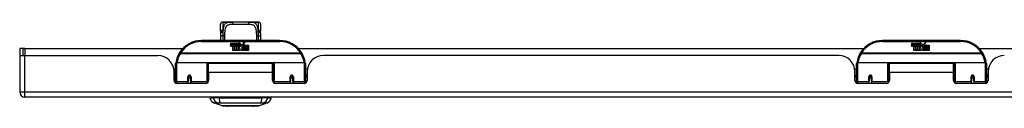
# Model space of a CAD drawing. Header units: inches. Extents: x 7 to 228, y 17 to 114.
# Tile 1 of 78: x 7.24 to 26.19, y 16.85 to 18.46. Entities that reach past the tile are written whole.
import ezdxf

# ---------------------------------------------------------------- set-up
doc = ezdxf.new("R2010")
doc.units = ezdxf.units.IN
doc.header["$MEASUREMENT"] = 0
doc.layers.add('Visible Edges(ANSI)', color=7, linetype='Continuous', lineweight=25)
doc.layers.add('Visible Tangent Edges(ANSI)', color=7, linetype='Continuous', lineweight=25)

msp = doc.modelspace()

# ---------------------------------------------------------------- linework, layer by layer
at = {"layer": 'Visible Edges(ANSI)'}
for p, q in [((11.111, 18.288), (11.111, 18.424)), ((11.17, 18.463), (11.15, 18.463)), ((11.294, 18.463), (11.17, 18.463)), ((11.294, 18.463), (11.332, 18.463)), ((11.657, 18.463), (11.332, 18.463)), ((11.657, 18.463), (11.696, 18.463)), ((11.819, 18.463), (11.696, 18.463)), ((11.839, 18.463), (11.819, 18.463)), ((11.878, 18.424), (11.878, 18.288)), ((12.245, 18.108), (10.745, 18.108)), ((11.299, 18.019), (11.306, 18.053)), ((11.306, 18.053), (11.319, 18.053)), ((11.319, 18.053), (11.313, 18.019)), ((11.336, 18.031), (11.34, 18.053)), ((11.34, 18.053), (11.353, 18.053)), ((11.353, 18.053), (11.347, 18.019)), ((11.363, 18.002), (11.362, 17.996)), ((11.366, 18.008), (11.364, 18.008)), ((11.366, 17.999), (11.366, 18.008)), ((11.377, 17.999), (11.366, 17.999)), ((11.369, 18.031), (11.373, 18.053)), ((11.373, 18.053), (11.387, 18.053)), ((11.387, 18.053), (11.377, 17.999)), ((11.383, 17.999), (11.407, 18.025)), ((11.399, 17.999), (11.383, 17.999)), ((11.394, 18.053), (11.41, 18.053)), ((11.407, 18.025), (11.394, 18.053)), ((11.412, 18.017), (11.399, 17.999)), ((11.401, 17.996), (11.408, 18.006)), ((11.408, 18.006), (11.408, 17.915)), ((11.41, 18.053), (11.417, 18.034)), ((11.415, 18.017), (11.412, 18.017)), ((11.412, 18.013), (11.42, 17.996)), ((11.412, 17.915), (11.412, 18.013)), ((11.422, 17.999), (11.415, 18.017)), ((11.417, 18.034), (11.42, 18.034)), ((11.42, 18.034), (11.433, 18.053)), ((11.439, 17.999), (11.422, 17.999)), ((11.449, 18.053), (11.425, 18.025)), ((11.425, 18.025), (11.439, 17.999)), ((11.433, 18.053), (11.449, 18.053)), ((11.448, 18.03), (11.485, 18.03)), ((11.455, 18.042), (11.455, 18.051)), ((11.483, 18.021), (11.459, 18.021)), ((11.488, 18.003), (11.495, 17.992)), ((11.495, 17.992), (11.527, 18.036)), ((11.529, 17.997), (11.509, 17.969)), ((11.527, 18.036), (11.529, 18.021)), ((11.529, 18.021), (11.572, 18.068)), ((11.531, 17.987), (11.529, 17.997)), ((11.546, 18.017), (11.531, 17.987)), ((11.546, 17.988), (11.546, 18.017)), ((11.572, 18.068), (11.548, 18.02)), ((11.548, 18.02), (11.645, 18.02)), ((11.645, 18.02), (11.645, 17.988)), ((25.346, 18.108), (23.846, 18.108)), ((24.4, 18.019), (24.407, 18.053)), ((24.407, 18.053), (24.42, 18.053)), ((24.42, 18.053), (24.414, 18.019)), ((24.437, 18.031), (24.441, 18.053)), ((24.441, 18.053), (24.454, 18.053)), ((24.454, 18.053), (24.448, 18.019)), ((24.464, 18.002), (24.463, 17.996)), ((24.467, 18.008), (24.465, 18.008)), ((24.467, 17.999), (24.467, 18.008)), ((24.478, 17.999), (24.467, 17.999)), ((24.47, 18.031), (24.474, 18.053)), ((24.474, 18.053), (24.488, 18.053)), ((24.488, 18.053), (24.478, 17.999)), ((24.484, 17.999), (24.508, 18.025)), ((24.5, 17.999), (24.484, 17.999)), ((24.495, 18.053), (24.511, 18.053)), ((24.508, 18.025), (24.495, 18.053)), ((24.513, 18.017), (24.5, 17.999)), ((24.502, 17.996), (24.509, 18.006)), ((24.509, 18.006), (24.509, 17.915)), ((24.511, 18.053), (24.518, 18.034)), ((24.516, 18.017), (24.513, 18.017)), ((24.513, 18.013), (24.521, 17.996)), ((24.513, 17.915), (24.513, 18.013)), ((24.523, 17.999), (24.516, 18.017)), ((24.518, 18.034), (24.521, 18.034)), ((24.521, 18.034), (24.534, 18.053)), ((24.54, 17.999), (24.523, 17.999)), ((24.55, 18.053), (24.526, 18.025)), ((24.526, 18.025), (24.54, 17.999)), ((24.534, 18.053), (24.55, 18.053)), ((24.549, 18.03), (24.586, 18.03)), ((24.556, 18.042), (24.556, 18.051)), ((24.584, 18.021), (24.56, 18.021)), ((24.589, 18.003), (24.596, 17.992)), ((24.596, 17.992), (24.628, 18.036)), ((24.63, 17.997), (24.61, 17.969)), ((24.628, 18.036), (24.63, 18.021)), ((24.63, 18.021), (24.673, 18.068)), ((24.632, 17.987), (24.63, 17.997)), ((24.647, 18.017), (24.632, 17.987)), ((24.647, 17.988), (24.647, 18.017)), ((24.673, 18.068), (24.649, 18.02)), ((24.649, 18.02), (24.746, 18.02)), ((24.746, 18.02), (24.746, 17.988)), ((7.313, 17.952), (7.245, 17.952)), ((7.245, 17.952), (7.245, 17.835)), ((7.245, 17.835), (7.245, 17.117)), ((7.246, 17.818), (7.344, 17.818)), ((7.344, 17.952), (7.313, 17.952)), ((7.313, 17.818), (7.313, 17.952)), ((7.344, 17.952), (10.382, 17.952)), ((7.344, 17.818), (9.902, 17.818)), ((11.345, 17.915), (11.345, 17.994)), ((11.374, 17.915), (11.345, 17.915)), ((11.362, 17.996), (11.374, 17.996)), ((11.374, 17.996), (11.374, 17.915)), ((11.379, 17.996), (11.401, 17.996)), ((11.379, 17.915), (11.379, 17.996)), ((11.408, 17.915), (11.379, 17.915)), ((11.479, 17.915), (11.412, 17.915)), ((11.42, 17.996), (11.442, 17.996)), ((11.442, 17.996), (11.442, 17.916)), ((11.442, 17.916), (11.479, 17.965)), ((11.479, 17.965), (11.458, 17.995)), ((11.493, 17.941), (11.479, 17.915)), ((11.511, 17.915), (11.493, 17.941)), ((11.509, 17.969), (11.546, 17.916)), ((11.645, 17.915), (11.511, 17.915)), ((11.645, 17.988), (11.546, 17.988)), ((11.546, 17.983), (11.645, 17.983)), ((11.546, 17.951), (11.546, 17.983)), ((11.645, 17.951), (11.546, 17.951)), ((11.546, 17.947), (11.645, 17.947)), ((11.546, 17.916), (11.546, 17.947)), ((11.645, 17.983), (11.645, 17.951)), ((11.645, 17.947), (11.645, 17.915)), ((12.607, 17.952), (23.483, 17.952)), ((23.003, 17.818), (13.088, 17.818)), ((24.446, 17.915), (24.446, 17.994)), ((24.475, 17.915), (24.446, 17.915)), ((24.463, 17.996), (24.475, 17.996)), ((24.475, 17.996), (24.475, 17.915)), ((24.48, 17.996), (24.502, 17.996)), ((24.48, 17.915), (24.48, 17.996)), ((24.509, 17.915), (24.48, 17.915)), ((24.58, 17.915), (24.513, 17.915)), ((24.521, 17.996), (24.543, 17.996)), ((24.543, 17.996), (24.543, 17.916)), ((24.543, 17.916), (24.58, 17.965)), ((24.58, 17.965), (24.559, 17.995)), ((24.594, 17.941), (24.58, 17.915)), ((24.612, 17.915), (24.594, 17.941)), ((24.61, 17.969), (24.647, 17.916)), ((24.746, 17.915), (24.612, 17.915)), ((24.746, 17.988), (24.647, 17.988)), ((24.647, 17.983), (24.746, 17.983)), ((24.647, 17.951), (24.647, 17.983)), ((24.746, 17.951), (24.647, 17.951)), ((24.647, 17.947), (24.746, 17.947)), ((24.647, 17.916), (24.647, 17.947)), ((24.746, 17.983), (24.746, 17.951)), ((24.746, 17.947), (24.746, 17.915)), ((25.708, 17.952), (30.762, 17.952)), ((10.245, 17.333), (10.245, 17.663)), ((10.264, 17.683), (10.849, 17.683)), ((10.865, 17.667), (10.865, 17.329)), ((10.879, 17.495), (10.879, 17.663)), ((12.11, 17.663), (10.879, 17.663)), ((12.11, 17.495), (12.11, 17.663)), ((12.125, 17.329), (12.125, 17.667)), ((12.14, 17.683), (12.725, 17.683)), ((12.745, 17.663), (12.745, 17.333)), ((23.346, 17.333), (23.346, 17.663)), ((23.365, 17.683), (23.95, 17.683)), ((23.966, 17.667), (23.966, 17.329)), ((23.98, 17.495), (23.98, 17.663)), ((25.211, 17.663), (23.98, 17.663)), ((25.211, 17.495), (25.211, 17.663)), ((25.226, 17.329), (25.226, 17.667)), ((25.241, 17.683), (25.826, 17.683)), ((25.846, 17.663), (25.846, 17.333)), ((10.209, 17.558), (10.245, 17.558)), ((10.214, 17.34), (10.214, 17.506)), ((10.214, 17.432), (10.245, 17.432)), ((10.865, 17.591), (10.879, 17.591)), ((10.879, 17.495), (10.879, 17.34)), ((12.125, 17.591), (12.11, 17.591)), ((12.11, 17.34), (12.11, 17.495)), ((12.78, 17.558), (12.745, 17.558)), ((12.776, 17.432), (12.745, 17.432)), ((12.776, 17.506), (12.776, 17.34)), ((23.31, 17.558), (23.346, 17.558)), ((23.315, 17.34), (23.315, 17.506)), ((23.315, 17.432), (23.346, 17.432)), ((23.966, 17.591), (23.98, 17.591)), ((23.98, 17.495), (23.98, 17.34)), ((25.226, 17.591), (25.211, 17.591)), ((25.211, 17.34), (25.211, 17.495)), ((25.881, 17.558), (25.846, 17.558)), ((25.877, 17.432), (25.846, 17.432)), ((25.877, 17.506), (25.877, 17.34)), ((10.245, 17.399), (10.214, 17.399)), ((10.245, 17.333), (10.245, 17.288)), ((10.82, 17.281), (10.273, 17.281)), ((10.489, 17.416), (10.491, 17.416)), ((10.489, 17.411), (10.489, 17.324)), ((10.491, 17.408), (10.489, 17.408)), ((10.489, 17.281), (10.489, 17.324)), ((10.491, 17.416), (10.491, 17.411)), ((10.495, 17.399), (10.492, 17.399)), ((10.528, 17.399), (10.526, 17.399)), ((10.53, 17.408), (10.532, 17.407)), ((10.532, 17.324), (10.532, 17.411)), ((10.532, 17.324), (10.532, 17.281)), ((10.865, 17.4), (10.879, 17.4)), ((10.865, 17.302), (10.865, 17.329)), ((12.125, 17.4), (12.11, 17.4)), ((12.125, 17.329), (12.125, 17.302)), ((12.717, 17.281), (12.169, 17.281)), ((12.457, 17.411), (12.457, 17.324)), ((12.459, 17.408), (12.457, 17.407)), ((12.457, 17.281), (12.457, 17.324)), ((12.463, 17.399), (12.461, 17.399)), ((12.497, 17.399), (12.495, 17.399)), ((12.5, 17.416), (12.498, 17.416)), ((12.498, 17.408), (12.5, 17.408)), ((12.499, 17.411), (12.499, 17.416)), ((12.501, 17.324), (12.501, 17.411)), ((12.501, 17.324), (12.501, 17.281)), ((12.776, 17.399), (12.745, 17.399)), ((12.745, 17.288), (12.745, 17.333)), ((23.346, 17.399), (23.315, 17.399)), ((23.346, 17.333), (23.346, 17.288)), ((23.921, 17.281), (23.374, 17.281)), ((23.59, 17.416), (23.592, 17.416)), ((23.59, 17.411), (23.59, 17.324)), ((23.592, 17.408), (23.59, 17.408)), ((23.59, 17.281), (23.59, 17.324)), ((23.592, 17.416), (23.592, 17.411)), ((23.596, 17.399), (23.593, 17.399)), ((23.629, 17.399), (23.627, 17.399)), ((23.631, 17.408), (23.633, 17.407)), ((23.633, 17.324), (23.633, 17.411)), ((23.633, 17.324), (23.633, 17.281)), ((23.966, 17.4), (23.98, 17.4)), ((23.966, 17.302), (23.966, 17.329)), ((25.226, 17.4), (25.211, 17.4)), ((25.226, 17.329), (25.226, 17.302)), ((25.818, 17.281), (25.27, 17.281)), ((25.558, 17.411), (25.558, 17.324)), ((25.56, 17.408), (25.558, 17.407)), ((25.558, 17.281), (25.558, 17.324)), ((25.564, 17.399), (25.562, 17.399)), ((25.598, 17.399), (25.596, 17.399)), ((25.601, 17.416), (25.599, 17.416)), ((25.599, 17.408), (25.601, 17.408)), ((25.6, 17.411), (25.6, 17.416)), ((25.602, 17.324), (25.602, 17.411)), ((25.602, 17.324), (25.602, 17.281)), ((25.877, 17.399), (25.846, 17.399)), ((25.846, 17.288), (25.846, 17.333)), ((54.949, 17.018), (7.344, 17.018)), ((10.904, 17.003), (10.972, 17.003)), ((11.083, 17.003), (10.972, 17.003)), ((11.138, 16.848), (10.978, 16.91)), ((11.083, 17.003), (11.906, 17.003)), ((12.011, 16.91), (11.851, 16.848)), ((12.017, 17.003), (11.906, 17.003)), ((12.017, 17.003), (12.085, 17.003))]:
    msp.add_line(p, q, dxfattribs=at)
at = {"layer": 'Visible Edges(ANSI)', "flags": 128}
for points in [[(11.178, 18.461), (11.178, 18.46), (11.18, 18.46), (11.185, 18.459), (11.192, 18.458), (11.201, 18.458), (11.21, 18.457), (11.219, 18.458), (11.227, 18.458), (11.234, 18.459)], [(11.234, 18.459), (11.248, 18.461), (11.263, 18.462), (11.278, 18.463), (11.294, 18.463)], [(11.696, 18.463), (11.711, 18.463), (11.726, 18.462), (11.741, 18.461), (11.755, 18.459)], [(11.755, 18.459), (11.762, 18.458), (11.77, 18.458), (11.779, 18.457), (11.788, 18.458), (11.797, 18.458), (11.804, 18.459), (11.809, 18.46), (11.811, 18.46), (11.811, 18.461)], [(11.111, 18.288), (11.111, 18.288), (11.111, 18.287), (11.111, 18.286), (11.111, 18.286), (11.111, 18.285), (11.111, 18.284), (11.111, 18.283), (11.111, 18.283), (11.111, 18.282), (11.111, 18.281), (11.111, 18.281), (11.111, 18.28), (11.111, 18.279), (11.111, 18.278), (11.111, 18.278), (11.111, 18.277), (11.111, 18.276), (11.111, 18.276), (11.112, 18.275), (11.112, 18.274), (11.112, 18.273), (11.112, 18.273), (11.112, 18.272), (11.112, 18.271)], [(11.111, 18.108), (11.112, 18.15), (11.112, 18.193)], [(11.114, 18.241), (11.113, 18.256), (11.112, 18.271)], [(11.112, 18.193), (11.113, 18.217), (11.114, 18.241)], [(11.876, 18.241), (11.876, 18.256), (11.877, 18.271)], [(11.876, 18.241), (11.877, 18.217), (11.877, 18.193)], [(11.877, 18.271), (11.877, 18.272), (11.877, 18.273), (11.878, 18.273), (11.878, 18.274), (11.878, 18.275), (11.878, 18.276), (11.878, 18.276), (11.878, 18.277), (11.878, 18.278), (11.878, 18.278), (11.878, 18.279), (11.878, 18.28), (11.878, 18.281), (11.878, 18.281), (11.878, 18.282), (11.878, 18.283), (11.878, 18.283), (11.878, 18.284), (11.878, 18.285), (11.878, 18.286), (11.878, 18.286), (11.878, 18.287), (11.878, 18.288), (11.878, 18.288)], [(11.877, 18.193), (11.878, 18.15), (11.878, 18.108)], [(10.25, 17.682), (10.25, 17.682), (10.25, 17.681), (10.25, 17.681), (10.25, 17.681), (10.25, 17.681), (10.25, 17.68), (10.25, 17.68), (10.25, 17.68), (10.25, 17.68), (10.25, 17.679), (10.25, 17.679), (10.25, 17.679), (10.25, 17.679), (10.25, 17.678), (10.25, 17.678), (10.25, 17.678), (10.249, 17.678), (10.249, 17.677), (10.249, 17.677), (10.249, 17.677), (10.249, 17.677), (10.249, 17.676), (10.249, 17.676), (10.249, 17.676)], [(12.74, 17.676), (12.74, 17.676), (12.74, 17.676), (12.74, 17.677), (12.74, 17.677), (12.74, 17.677), (12.74, 17.677), (12.74, 17.678), (12.74, 17.678), (12.74, 17.678), (12.74, 17.678), (12.74, 17.679), (12.74, 17.679), (12.74, 17.679), (12.739, 17.679), (12.739, 17.68), (12.739, 17.68), (12.739, 17.68), (12.739, 17.68), (12.739, 17.681), (12.739, 17.681), (12.739, 17.681), (12.739, 17.681), (12.739, 17.682), (12.739, 17.682)], [(23.351, 17.682), (23.351, 17.682), (23.351, 17.681), (23.351, 17.681), (23.351, 17.681), (23.351, 17.681), (23.351, 17.68), (23.351, 17.68), (23.351, 17.68), (23.351, 17.68), (23.351, 17.679), (23.351, 17.679), (23.351, 17.679), (23.351, 17.679), (23.351, 17.678), (23.351, 17.678), (23.351, 17.678), (23.35, 17.678), (23.35, 17.677), (23.35, 17.677), (23.35, 17.677), (23.35, 17.677), (23.35, 17.676), (23.35, 17.676), (23.35, 17.676)], [(25.841, 17.676), (25.841, 17.676), (25.841, 17.676), (25.841, 17.677), (25.841, 17.677), (25.841, 17.677), (25.841, 17.677), (25.841, 17.678), (25.841, 17.678), (25.841, 17.678), (25.841, 17.678), (25.841, 17.679), (25.841, 17.679), (25.841, 17.679), (25.84, 17.679), (25.84, 17.68), (25.84, 17.68), (25.84, 17.68), (25.84, 17.68), (25.84, 17.681), (25.84, 17.681), (25.84, 17.681), (25.84, 17.681), (25.84, 17.682), (25.84, 17.682)], [(10.489, 17.411), (10.489, 17.413), (10.489, 17.416), (10.49, 17.418), (10.491, 17.421), (10.493, 17.423), (10.495, 17.426), (10.497, 17.427), (10.499, 17.429), (10.502, 17.431), (10.505, 17.431), (10.507, 17.432), (10.51, 17.432), (10.513, 17.432), (10.516, 17.431), (10.519, 17.43), (10.522, 17.429), (10.524, 17.427), (10.526, 17.426), (10.528, 17.423), (10.529, 17.421), (10.531, 17.418), (10.531, 17.416), (10.532, 17.413), (10.532, 17.411)], [(12.457, 17.411), (12.457, 17.413), (12.458, 17.416), (12.459, 17.418), (12.46, 17.421), (12.461, 17.423), (12.463, 17.426), (12.465, 17.427), (12.468, 17.429), (12.47, 17.43), (12.473, 17.431), (12.476, 17.432), (12.479, 17.432), (12.482, 17.432), (12.485, 17.431), (12.487, 17.431), (12.49, 17.429), (12.492, 17.427), (12.495, 17.426), (12.496, 17.423), (12.498, 17.421), (12.499, 17.418), (12.5, 17.416), (12.5, 17.413), (12.501, 17.411)], [(23.59, 17.411), (23.59, 17.413), (23.59, 17.416), (23.591, 17.418), (23.592, 17.421), (23.594, 17.423), (23.596, 17.426), (23.598, 17.427), (23.6, 17.429), (23.603, 17.431), (23.606, 17.431), (23.608, 17.432), (23.611, 17.432), (23.614, 17.432), (23.617, 17.431), (23.62, 17.43), (23.623, 17.429), (23.625, 17.427), (23.627, 17.426), (23.629, 17.423), (23.63, 17.421), (23.632, 17.418), (23.632, 17.416), (23.633, 17.413), (23.633, 17.411)], [(25.558, 17.411), (25.558, 17.413), (25.559, 17.416), (25.56, 17.418), (25.561, 17.421), (25.562, 17.423), (25.564, 17.426), (25.566, 17.427), (25.569, 17.429), (25.571, 17.43), (25.574, 17.431), (25.577, 17.432), (25.58, 17.432), (25.583, 17.432), (25.586, 17.431), (25.588, 17.431), (25.591, 17.429), (25.593, 17.427), (25.596, 17.426), (25.597, 17.423), (25.599, 17.421), (25.6, 17.418), (25.601, 17.416), (25.601, 17.413), (25.602, 17.411)], [(10.879, 17.362), (10.879, 17.362), (10.879, 17.362), (10.879, 17.363), (10.879, 17.363), (10.879, 17.363), (10.879, 17.363), (10.879, 17.363), (10.879, 17.363), (10.879, 17.363), (10.879, 17.363), (10.879, 17.363), (10.879, 17.363), (10.879, 17.363), (10.879, 17.363), (10.879, 17.363), (10.879, 17.363), (10.879, 17.363), (10.879, 17.363), (10.879, 17.363), (10.879, 17.363), (10.879, 17.363), (10.879, 17.364), (10.879, 17.364), (10.879, 17.364)], [(12.11, 17.364), (12.11, 17.364), (12.11, 17.364), (12.11, 17.363), (12.11, 17.363), (12.11, 17.363), (12.11, 17.363), (12.11, 17.363), (12.11, 17.363), (12.11, 17.363), (12.11, 17.363), (12.11, 17.363), (12.11, 17.363), (12.11, 17.363), (12.11, 17.363), (12.11, 17.363), (12.11, 17.363), (12.11, 17.363), (12.11, 17.363), (12.111, 17.363), (12.111, 17.363), (12.111, 17.363), (12.111, 17.362), (12.111, 17.362), (12.111, 17.362)], [(23.98, 17.362), (23.98, 17.362), (23.98, 17.362), (23.98, 17.363), (23.98, 17.363), (23.98, 17.363), (23.98, 17.363), (23.98, 17.363), (23.98, 17.363), (23.98, 17.363), (23.98, 17.363), (23.98, 17.363), (23.98, 17.363), (23.98, 17.363), (23.98, 17.363), (23.98, 17.363), (23.98, 17.363), (23.98, 17.363), (23.98, 17.363), (23.98, 17.363), (23.98, 17.363), (23.98, 17.363), (23.98, 17.364), (23.98, 17.364), (23.98, 17.364)], [(25.211, 17.364), (25.211, 17.364), (25.211, 17.364), (25.211, 17.363), (25.211, 17.363), (25.211, 17.363), (25.211, 17.363), (25.211, 17.363), (25.211, 17.363), (25.211, 17.363), (25.211, 17.363), (25.211, 17.363), (25.211, 17.363), (25.211, 17.363), (25.211, 17.363), (25.211, 17.363), (25.211, 17.363), (25.211, 17.363), (25.211, 17.363), (25.212, 17.363), (25.212, 17.363), (25.212, 17.363), (25.212, 17.362), (25.212, 17.362), (25.212, 17.362)], [(11.139, 16.848), (11.14, 16.848), (11.141, 16.848), (11.143, 16.848), (11.146, 16.848), (11.15, 16.848), (11.155, 16.848), (11.16, 16.848), (11.167, 16.848), (11.174, 16.848), (11.181, 16.848), (11.19, 16.848), (11.199, 16.848), (11.209, 16.848), (11.22, 16.848), (11.231, 16.847), (11.243, 16.847), (11.256, 16.847), (11.269, 16.848), (11.283, 16.848), (11.297, 16.848), (11.312, 16.848), (11.327, 16.848), (11.342, 16.848), (11.358, 16.848), (11.375, 16.848), (11.391, 16.848), (11.408, 16.848), (11.425, 16.848), (11.442, 16.848), (11.46, 16.848), (11.477, 16.848), (11.494, 16.848), (11.512, 16.848), (11.529, 16.848), (11.547, 16.848), (11.564, 16.848), (11.581, 16.848), (11.598, 16.848), (11.614, 16.848), (11.631, 16.848), (11.647, 16.848), (11.662, 16.848), (11.678, 16.848), (11.692, 16.848), (11.707, 16.848), (11.72, 16.848), (11.733, 16.847), (11.746, 16.847), (11.758, 16.847), (11.769, 16.848), (11.78, 16.848), (11.79, 16.848), (11.799, 16.848), (11.808, 16.848), (11.816, 16.848), (11.823, 16.848), (11.829, 16.848), (11.834, 16.848), (11.839, 16.848), (11.843, 16.848), (11.846, 16.848), (11.848, 16.848), (11.849, 16.848), (11.85, 16.848)]]:
    msp.add_lwpolyline(points, dxfattribs=at)
at = {"layer": 'Visible Edges(ANSI)'}
for centre in [(10.51, 17.411), (12.479, 17.411), (23.611, 17.411), (25.58, 17.411)]:
    msp.add_circle(centre, 0.0197, dxfattribs=at)
for centre, radius, start, end in [((11.15, 18.424), 0.0394, 90, 180), ((11.17, 18.444), 0.0197, 56.88, 90), ((11.819, 18.444), 0.0197, 90, 123.12), ((11.839, 18.424), 0.0394, 0, 90), ((10.745, 17.608), 0.5, 90, 147.7623), ((11.328, 18.013), 0.0288, 169, 198.4748), ((11.31, 18.008), 0.0105, 198.4748, 269.6788), ((11.31, 18.022), 0.0246, 269.6788, 333.9508), ((11.325, 18.017), 0.0123, 169.9922, 203.5487), ((11.319, 18.014), 0.006, 203.5487, 276.1027), ((11.319, 18.021), 0.0126, 276.1027, 327.6083), ((11.29, 18.038), 0.0465, 328.5584, 350.8257), ((11.361, 18.013), 0.0288, 183.6169, 196.9928), ((11.343, 18.007), 0.0101, 196.9928, 269.4776), ((11.343, 18.021), 0.024, 269.4776, 327.4114), ((11.345, 18.018), 0.024, 268.7952, 316.5849), ((11.359, 18.017), 0.0123, 170, 203.5571), ((11.353, 18.014), 0.006, 203.5571, 276.03), ((11.352, 18.021), 0.0126, 276.03, 327.5992), ((11.324, 18.039), 0.0465, 327.5992, 350), ((11.474, 18.018), 0.0282, 156.1555, 203.8445), ((11.462, 18.013), 0.0152, 203.8445, 265.0802), ((11.473, 17.993), 0.0607, 81.5605, 107.3343), ((11.466, 18.013), 0.0307, 64.6784, 112.5609), ((11.468, 18.016), 0.00955, 151.4547, 231.1652), ((11.466, 18.027), 0.033, 257.079, 313.1785), ((11.466, 18.027), 0.0299, 260.4085, 314.1684), ((11.468, 18.017), 0.0109, 231.1652, 289.3797), ((11.467, 18.023), 0.0168, 289.3797, 352.9975), ((11.475, 18.032), 0.0096, 343.5261, 64.6784), ((11.479, 18.033), 0.0197, 356.5646, 81.5605), ((11.459, 18.034), 0.0398, 314.1684, 356.5646), ((12.245, 17.608), 0.5, 32.2377, 90), ((23.846, 17.608), 0.5, 90, 147.7623), ((24.429, 18.013), 0.0288, 169, 198.4748), ((24.411, 18.008), 0.0105, 198.4748, 269.6788), ((24.411, 18.022), 0.0246, 269.6788, 333.9508), ((24.426, 18.017), 0.0123, 169.9922, 203.5487), ((24.42, 18.014), 0.006, 203.5487, 276.1027), ((24.42, 18.021), 0.0126, 276.1027, 327.6083), ((24.391, 18.038), 0.0465, 328.5584, 350.8257), ((24.462, 18.013), 0.0288, 183.6169, 196.9928), ((24.444, 18.007), 0.0101, 196.9928, 269.4776), ((24.444, 18.021), 0.024, 269.4776, 327.4114), ((24.446, 18.018), 0.024, 268.7952, 316.5849), ((24.46, 18.017), 0.0123, 170, 203.5571), ((24.454, 18.014), 0.006, 203.5571, 276.03), ((24.453, 18.021), 0.0126, 276.03, 327.5992), ((24.425, 18.039), 0.0465, 327.5992, 350), ((24.575, 18.018), 0.0282, 156.1555, 203.8445), ((24.563, 18.013), 0.0152, 203.8445, 265.0802), ((24.574, 17.993), 0.0607, 81.5605, 107.3343), ((24.567, 18.013), 0.0307, 64.6784, 112.5609), ((24.569, 18.016), 0.00955, 151.4547, 231.1652), ((24.567, 18.027), 0.033, 257.079, 313.1785), ((24.567, 18.027), 0.0299, 260.4085, 314.1684), ((24.569, 18.017), 0.0109, 231.1652, 289.3797), ((24.568, 18.023), 0.0168, 289.3797, 352.9975), ((24.576, 18.032), 0.0096, 343.5261, 64.6784), ((24.58, 18.033), 0.0197, 356.5646, 81.5605), ((24.56, 18.034), 0.0398, 314.1684, 356.5646), ((25.346, 17.608), 0.5, 32.2377, 90), ((7.344, 17.835), 0.099, 180, 189.8877), ((9.902, 17.506), 0.312, 0, 90), ((10.745, 17.608), 0.5, 147.7623, 171.4919), ((12.245, 17.608), 0.5, 8.5081, 32.2377), ((13.088, 17.506), 0.312, 90, 180), ((23.003, 17.506), 0.312, 0, 90), ((23.846, 17.608), 0.5, 147.7623, 171.4919), ((25.346, 17.608), 0.5, 8.5081, 32.2377), ((26.189, 17.506), 0.312, 90, 180), ((10.264, 17.663), 0.0197, 90, 180), ((10.849, 17.667), 0.0157, 0, 90), ((12.14, 17.667), 0.0157, 90, 180), ((12.725, 17.663), 0.0197, 0, 90), ((23.365, 17.663), 0.0197, 90, 180), ((23.95, 17.667), 0.0157, 0, 90), ((25.241, 17.667), 0.0157, 90, 180), ((25.826, 17.663), 0.0197, 0, 90), ((10.273, 17.34), 0.0591, 180, 270), ((10.51, 17.411), 0.0217, 180, 350.853), ((10.82, 17.34), 0.0591, 270, 0), ((12.169, 17.34), 0.0591, 180, 270), ((12.479, 17.411), 0.0217, 189.147, 0), ((12.717, 17.34), 0.0591, 270, 0), ((23.374, 17.34), 0.0591, 180, 270), ((23.611, 17.411), 0.0217, 180, 350.853), ((23.921, 17.34), 0.0591, 270, 0), ((25.27, 17.34), 0.0591, 180, 270), ((25.58, 17.411), 0.0217, 189.147, 0), ((25.818, 17.34), 0.0591, 270, 0), ((7.344, 17.117), 0.099, 180, 270), ((11.021, 17.02), 0.118, 188.6009, 248.7495), ((10.963, 16.995), 0.0394, 143.1301, 168.463), ((11.968, 17.02), 0.118, 291.2505, 351.3991), ((12.026, 16.995), 0.0394, 11.537, 36.8699), ((11.14, 16.853), 0.00492, 248.7495, 269.7912), ((11.85, 16.853), 0.00492, 270.2088, 291.2505)]:
    msp.add_arc(centre, radius, start, end, dxfattribs=at)
at = {"layer": 'Visible Tangent Edges(ANSI)'}
for p, q in [((11.15, 18.463), (11.15, 18.308)), ((11.17, 18.463), (11.17, 18.463)), ((11.351, 18.424), (11.639, 18.424)), ((11.819, 18.463), (11.819, 18.463)), ((11.839, 18.308), (11.839, 18.463)), ((10.745, 18.088), (10.745, 18.108)), ((10.745, 18.088), (12.245, 18.088)), ((12.245, 18.108), (12.245, 18.088)), ((23.846, 18.088), (23.846, 18.108)), ((23.846, 18.088), (25.346, 18.088)), ((25.346, 18.108), (25.346, 18.088)), ((7.344, 17.952), (7.344, 17.818)), ((7.344, 17.117), (7.344, 17.818)), ((10.338, 17.864), (10.322, 17.875)), ((12.651, 17.864), (10.338, 17.864)), ((10.338, 17.86), (10.338, 17.864)), ((10.338, 17.86), (12.651, 17.86)), ((12.668, 17.875), (12.651, 17.864)), ((12.651, 17.864), (12.651, 17.86)), ((23.439, 17.864), (23.423, 17.875)), ((25.752, 17.864), (23.439, 17.864)), ((23.439, 17.86), (23.439, 17.864)), ((23.439, 17.86), (25.752, 17.86)), ((25.769, 17.875), (25.752, 17.864)), ((25.752, 17.864), (25.752, 17.86)), ((10.264, 17.683), (10.264, 17.314)), ((10.849, 17.314), (10.849, 17.683)), ((12.127, 17.675), (10.862, 17.675)), ((12.14, 17.683), (12.14, 17.314)), ((12.725, 17.314), (12.725, 17.683)), ((23.365, 17.683), (23.365, 17.314)), ((23.95, 17.314), (23.95, 17.683)), ((25.228, 17.675), (23.963, 17.675)), ((25.241, 17.683), (25.241, 17.314)), ((25.826, 17.314), (25.826, 17.683)), ((12.11, 17.495), (10.879, 17.495)), ((25.211, 17.495), (23.98, 17.495)), ((10.264, 17.282), (10.264, 17.314)), ((10.479, 17.314), (10.264, 17.314)), ((10.479, 17.314), (10.479, 17.406)), ((10.479, 17.314), (10.479, 17.281)), ((10.542, 17.406), (10.542, 17.314)), ((10.849, 17.314), (10.542, 17.314)), ((10.542, 17.281), (10.542, 17.314)), ((10.849, 17.314), (10.849, 17.289)), ((12.14, 17.289), (12.14, 17.314)), ((12.447, 17.314), (12.14, 17.314)), ((12.447, 17.314), (12.447, 17.406)), ((12.447, 17.314), (12.447, 17.281)), ((12.51, 17.406), (12.51, 17.314)), ((12.725, 17.314), (12.51, 17.314)), ((12.51, 17.281), (12.51, 17.314)), ((12.725, 17.314), (12.725, 17.282)), ((23.365, 17.282), (23.365, 17.314)), ((23.58, 17.314), (23.365, 17.314)), ((23.58, 17.314), (23.58, 17.406)), ((23.58, 17.314), (23.58, 17.281)), ((23.643, 17.406), (23.643, 17.314)), ((23.95, 17.314), (23.643, 17.314)), ((23.643, 17.281), (23.643, 17.314)), ((23.95, 17.314), (23.95, 17.289)), ((25.241, 17.289), (25.241, 17.314)), ((25.548, 17.314), (25.241, 17.314)), ((25.548, 17.314), (25.548, 17.406)), ((25.548, 17.314), (25.548, 17.281)), ((25.611, 17.406), (25.611, 17.314)), ((25.826, 17.314), (25.611, 17.314)), ((25.611, 17.281), (25.611, 17.314)), ((25.826, 17.314), (25.826, 17.282)), ((7.245, 17.117), (7.344, 17.117)), ((7.344, 17.018), (7.344, 17.117)), ((7.344, 17.117), (54.949, 17.117))]:
    msp.add_line(p, q, dxfattribs=at)
at = {"layer": 'Visible Tangent Edges(ANSI)', "flags": 128}
for points in [[(11.332, 18.463), (11.318, 18.463), (11.305, 18.463), (11.292, 18.462), (11.279, 18.461), (11.267, 18.459), (11.256, 18.457), (11.245, 18.454), (11.234, 18.45), (11.225, 18.446), (11.215, 18.441), (11.207, 18.435), (11.199, 18.428), (11.192, 18.42), (11.186, 18.411), (11.18, 18.402), (11.175, 18.391), (11.171, 18.38), (11.167, 18.368), (11.164, 18.355), (11.161, 18.341), (11.159, 18.327), (11.157, 18.311), (11.155, 18.296), (11.154, 18.28)], [(11.17, 18.463), (11.17, 18.462), (11.171, 18.462), (11.172, 18.462), (11.173, 18.461), (11.174, 18.461), (11.176, 18.46), (11.179, 18.46), (11.181, 18.459), (11.184, 18.459), (11.187, 18.458), (11.191, 18.458), (11.194, 18.458), (11.198, 18.457), (11.202, 18.457), (11.205, 18.457), (11.209, 18.457), (11.213, 18.457), (11.217, 18.457), (11.221, 18.457), (11.224, 18.458), (11.228, 18.458), (11.231, 18.458), (11.234, 18.459), (11.237, 18.459)], [(11.191, 18.192), (11.191, 18.211), (11.192, 18.229), (11.192, 18.247), (11.193, 18.264), (11.195, 18.281), (11.196, 18.297), (11.198, 18.313), (11.201, 18.327), (11.205, 18.341), (11.209, 18.354), (11.214, 18.365), (11.219, 18.376), (11.226, 18.385), (11.233, 18.393), (11.242, 18.4), (11.251, 18.406), (11.261, 18.411), (11.272, 18.415), (11.283, 18.418), (11.296, 18.42), (11.309, 18.422), (11.322, 18.423), (11.336, 18.424), (11.351, 18.424)], [(11.237, 18.459), (11.239, 18.46), (11.241, 18.46), (11.244, 18.46), (11.246, 18.461), (11.248, 18.461), (11.25, 18.461), (11.252, 18.461), (11.255, 18.462), (11.257, 18.462), (11.259, 18.462), (11.262, 18.462), (11.264, 18.462), (11.266, 18.462), (11.269, 18.463), (11.271, 18.463), (11.274, 18.463), (11.276, 18.463), (11.279, 18.463), (11.281, 18.463), (11.284, 18.463), (11.286, 18.463), (11.289, 18.463), (11.291, 18.463), (11.294, 18.463)], [(11.639, 18.424), (11.653, 18.424), (11.667, 18.423), (11.681, 18.422), (11.694, 18.421), (11.706, 18.418), (11.718, 18.415), (11.728, 18.411), (11.738, 18.406), (11.748, 18.4), (11.756, 18.393), (11.763, 18.385), (11.77, 18.376), (11.776, 18.365), (11.781, 18.353), (11.785, 18.341), (11.788, 18.327), (11.791, 18.312), (11.793, 18.297), (11.795, 18.281), (11.796, 18.264), (11.797, 18.247), (11.798, 18.229), (11.798, 18.211), (11.798, 18.192)], [(11.835, 18.28), (11.834, 18.296), (11.832, 18.311), (11.831, 18.326), (11.828, 18.341), (11.826, 18.355), (11.822, 18.368), (11.819, 18.38), (11.814, 18.391), (11.809, 18.402), (11.803, 18.411), (11.797, 18.42), (11.79, 18.428), (11.782, 18.435), (11.774, 18.441), (11.765, 18.446), (11.755, 18.45), (11.744, 18.454), (11.733, 18.457), (11.722, 18.459), (11.71, 18.461), (11.697, 18.462), (11.684, 18.463), (11.671, 18.463), (11.657, 18.463)], [(11.696, 18.463), (11.698, 18.463), (11.701, 18.463), (11.703, 18.463), (11.706, 18.463), (11.708, 18.463), (11.711, 18.463), (11.713, 18.463), (11.715, 18.463), (11.718, 18.463), (11.72, 18.463), (11.723, 18.462), (11.725, 18.462), (11.727, 18.462), (11.73, 18.462), (11.732, 18.462), (11.734, 18.462), (11.737, 18.461), (11.739, 18.461), (11.741, 18.461), (11.743, 18.461), (11.746, 18.46), (11.748, 18.46), (11.75, 18.46), (11.752, 18.459)], [(11.752, 18.459), (11.755, 18.459), (11.758, 18.458), (11.761, 18.458), (11.765, 18.458), (11.769, 18.457), (11.772, 18.457), (11.776, 18.457), (11.78, 18.457), (11.784, 18.457), (11.788, 18.457), (11.792, 18.457), (11.795, 18.458), (11.799, 18.458), (11.802, 18.458), (11.805, 18.459), (11.808, 18.459), (11.81, 18.46), (11.813, 18.46), (11.815, 18.461), (11.816, 18.461), (11.818, 18.462), (11.819, 18.462), (11.819, 18.462), (11.819, 18.463)], [(11.154, 18.28), (11.151, 18.28), (11.148, 18.281), (11.145, 18.281), (11.143, 18.282), (11.14, 18.282), (11.137, 18.282), (11.135, 18.282), (11.132, 18.282), (11.13, 18.281), (11.128, 18.281), (11.125, 18.281), (11.123, 18.28), (11.122, 18.279), (11.12, 18.279), (11.118, 18.278), (11.117, 18.278), (11.116, 18.277), (11.115, 18.276), (11.114, 18.275), (11.113, 18.275), (11.112, 18.274), (11.112, 18.273), (11.112, 18.272), (11.112, 18.271)], [(11.152, 18.199), (11.149, 18.199), (11.147, 18.199), (11.145, 18.199), (11.142, 18.198), (11.14, 18.198), (11.137, 18.198), (11.135, 18.198), (11.133, 18.198), (11.13, 18.198), (11.128, 18.198), (11.126, 18.197), (11.124, 18.197), (11.122, 18.197), (11.12, 18.197), (11.119, 18.196), (11.117, 18.196), (11.116, 18.196), (11.115, 18.195), (11.114, 18.195), (11.113, 18.194), (11.113, 18.194), (11.113, 18.194), (11.112, 18.193), (11.112, 18.193)], [(11.114, 18.241), (11.114, 18.243), (11.114, 18.245), (11.115, 18.246), (11.115, 18.248), (11.116, 18.25), (11.117, 18.252), (11.118, 18.253), (11.119, 18.255), (11.121, 18.257), (11.122, 18.259), (11.124, 18.26), (11.126, 18.262), (11.128, 18.263), (11.13, 18.265), (11.132, 18.267), (11.134, 18.268), (11.137, 18.27), (11.139, 18.271), (11.141, 18.273), (11.144, 18.274), (11.146, 18.275), (11.149, 18.277), (11.152, 18.278), (11.154, 18.28)], [(11.154, 18.28), (11.154, 18.281), (11.154, 18.282), (11.153, 18.283), (11.153, 18.284), (11.153, 18.286), (11.152, 18.287), (11.152, 18.288), (11.152, 18.289), (11.152, 18.291), (11.151, 18.292), (11.151, 18.293), (11.151, 18.294), (11.151, 18.295), (11.151, 18.297), (11.151, 18.298), (11.151, 18.299), (11.15, 18.3), (11.15, 18.301), (11.15, 18.303), (11.15, 18.304), (11.15, 18.305), (11.15, 18.306), (11.15, 18.307), (11.15, 18.308)], [(11.152, 18.199), (11.152, 18.195), (11.151, 18.191), (11.151, 18.187), (11.151, 18.183), (11.151, 18.179), (11.151, 18.176), (11.151, 18.172), (11.151, 18.168), (11.151, 18.164), (11.151, 18.16), (11.151, 18.157), (11.151, 18.153), (11.151, 18.149), (11.151, 18.145), (11.151, 18.141), (11.151, 18.138), (11.15, 18.134), (11.15, 18.13), (11.15, 18.126), (11.15, 18.123), (11.15, 18.119), (11.15, 18.115), (11.15, 18.112), (11.15, 18.108)], [(11.154, 18.28), (11.154, 18.276), (11.154, 18.273), (11.154, 18.27), (11.154, 18.267), (11.153, 18.263), (11.153, 18.26), (11.153, 18.257), (11.153, 18.253), (11.153, 18.25), (11.153, 18.247), (11.153, 18.243), (11.152, 18.24), (11.152, 18.236), (11.152, 18.233), (11.152, 18.23), (11.152, 18.226), (11.152, 18.223), (11.152, 18.219), (11.152, 18.216), (11.152, 18.212), (11.152, 18.209), (11.152, 18.205), (11.152, 18.202), (11.152, 18.199)], [(11.19, 18.108), (11.19, 18.111), (11.19, 18.115), (11.19, 18.118), (11.19, 18.122), (11.19, 18.125), (11.19, 18.129), (11.19, 18.132), (11.19, 18.136), (11.19, 18.139), (11.19, 18.143), (11.19, 18.146), (11.19, 18.15), (11.19, 18.153), (11.19, 18.157), (11.19, 18.16), (11.19, 18.164), (11.19, 18.167), (11.19, 18.171), (11.191, 18.174), (11.191, 18.178), (11.191, 18.182), (11.191, 18.185), (11.191, 18.189), (11.191, 18.192)], [(11.798, 18.192), (11.798, 18.189), (11.799, 18.185), (11.799, 18.182), (11.799, 18.178), (11.799, 18.175), (11.799, 18.171), (11.799, 18.167), (11.799, 18.164), (11.799, 18.16), (11.799, 18.157), (11.799, 18.153), (11.799, 18.15), (11.799, 18.146), (11.799, 18.143), (11.799, 18.139), (11.799, 18.136), (11.799, 18.132), (11.799, 18.129), (11.799, 18.125), (11.799, 18.122), (11.799, 18.118), (11.799, 18.115), (11.8, 18.111), (11.8, 18.108)], [(11.839, 18.308), (11.839, 18.307), (11.839, 18.306), (11.839, 18.305), (11.839, 18.304), (11.839, 18.303), (11.839, 18.301), (11.839, 18.3), (11.839, 18.299), (11.839, 18.298), (11.838, 18.297), (11.838, 18.295), (11.838, 18.294), (11.838, 18.293), (11.838, 18.292), (11.838, 18.291), (11.837, 18.289), (11.837, 18.288), (11.837, 18.287), (11.837, 18.286), (11.836, 18.284), (11.836, 18.283), (11.836, 18.282), (11.835, 18.281), (11.835, 18.28)], [(11.877, 18.271), (11.877, 18.272), (11.877, 18.273), (11.877, 18.274), (11.876, 18.275), (11.875, 18.275), (11.875, 18.276), (11.874, 18.277), (11.872, 18.278), (11.871, 18.278), (11.869, 18.279), (11.868, 18.279), (11.866, 18.28), (11.864, 18.281), (11.862, 18.281), (11.859, 18.281), (11.857, 18.282), (11.855, 18.282), (11.852, 18.282), (11.849, 18.282), (11.847, 18.282), (11.844, 18.281), (11.841, 18.281), (11.838, 18.28), (11.835, 18.28)], [(11.835, 18.28), (11.838, 18.278), (11.84, 18.277), (11.843, 18.275), (11.845, 18.274), (11.848, 18.273), (11.85, 18.271), (11.853, 18.27), (11.855, 18.268), (11.857, 18.267), (11.859, 18.265), (11.861, 18.263), (11.863, 18.262), (11.865, 18.26), (11.867, 18.259), (11.868, 18.257), (11.87, 18.255), (11.871, 18.253), (11.872, 18.252), (11.873, 18.25), (11.874, 18.248), (11.875, 18.246), (11.875, 18.245), (11.875, 18.243), (11.876, 18.241)], [(11.838, 18.199), (11.838, 18.202), (11.838, 18.206), (11.837, 18.209), (11.837, 18.212), (11.837, 18.216), (11.837, 18.219), (11.837, 18.223), (11.837, 18.226), (11.837, 18.23), (11.837, 18.233), (11.837, 18.237), (11.837, 18.24), (11.837, 18.243), (11.837, 18.247), (11.836, 18.25), (11.836, 18.253), (11.836, 18.257), (11.836, 18.26), (11.836, 18.263), (11.836, 18.267), (11.836, 18.27), (11.835, 18.273), (11.835, 18.276), (11.835, 18.28)], [(11.838, 18.199), (11.84, 18.199), (11.842, 18.199), (11.845, 18.199), (11.847, 18.198), (11.849, 18.198), (11.852, 18.198), (11.854, 18.198), (11.857, 18.198), (11.859, 18.198), (11.861, 18.198), (11.863, 18.197), (11.865, 18.197), (11.867, 18.197), (11.869, 18.197), (11.87, 18.196), (11.872, 18.196), (11.873, 18.196), (11.874, 18.195), (11.875, 18.195), (11.876, 18.194), (11.876, 18.194), (11.877, 18.194), (11.877, 18.193), (11.877, 18.193)], [(11.839, 18.108), (11.839, 18.112), (11.839, 18.115), (11.839, 18.119), (11.839, 18.123), (11.839, 18.126), (11.839, 18.13), (11.839, 18.134), (11.839, 18.138), (11.839, 18.141), (11.839, 18.145), (11.838, 18.149), (11.838, 18.153), (11.838, 18.157), (11.838, 18.16), (11.838, 18.164), (11.838, 18.168), (11.838, 18.172), (11.838, 18.176), (11.838, 18.179), (11.838, 18.183), (11.838, 18.187), (11.838, 18.191), (11.838, 18.195), (11.838, 18.199)], [(10.542, 17.406), (10.542, 17.41), (10.541, 17.414), (10.54, 17.418), (10.538, 17.422), (10.536, 17.425), (10.533, 17.429), (10.53, 17.432), (10.527, 17.434), (10.523, 17.436), (10.519, 17.438), (10.515, 17.439), (10.51, 17.439), (10.506, 17.439), (10.502, 17.438), (10.498, 17.436), (10.494, 17.434), (10.491, 17.432), (10.487, 17.429), (10.485, 17.425), (10.483, 17.422), (10.481, 17.418), (10.48, 17.414), (10.479, 17.41), (10.479, 17.406)], [(12.51, 17.406), (12.51, 17.41), (12.509, 17.414), (12.508, 17.418), (12.507, 17.422), (12.504, 17.425), (12.502, 17.429), (12.499, 17.432), (12.495, 17.434), (12.491, 17.436), (12.487, 17.438), (12.483, 17.439), (12.479, 17.439), (12.475, 17.439), (12.47, 17.438), (12.466, 17.436), (12.462, 17.434), (12.459, 17.432), (12.456, 17.429), (12.453, 17.425), (12.451, 17.422), (12.45, 17.418), (12.448, 17.414), (12.448, 17.41), (12.447, 17.406)], [(23.643, 17.406), (23.643, 17.41), (23.642, 17.414), (23.641, 17.418), (23.639, 17.422), (23.637, 17.425), (23.634, 17.429), (23.631, 17.432), (23.628, 17.434), (23.624, 17.436), (23.62, 17.438), (23.616, 17.439), (23.611, 17.439), (23.607, 17.439), (23.603, 17.438), (23.599, 17.436), (23.595, 17.434), (23.592, 17.432), (23.588, 17.429), (23.586, 17.425), (23.584, 17.422), (23.582, 17.418), (23.581, 17.414), (23.58, 17.41), (23.58, 17.406)], [(25.611, 17.406), (25.611, 17.41), (25.61, 17.414), (25.609, 17.418), (25.608, 17.422), (25.605, 17.425), (25.603, 17.429), (25.6, 17.432), (25.596, 17.434), (25.592, 17.436), (25.588, 17.438), (25.584, 17.439), (25.58, 17.439), (25.576, 17.439), (25.571, 17.438), (25.567, 17.436), (25.563, 17.434), (25.56, 17.432), (25.557, 17.429), (25.554, 17.425), (25.552, 17.422), (25.551, 17.418), (25.549, 17.414), (25.549, 17.41), (25.548, 17.406)], [(10.878, 17.4), (10.878, 17.398), (10.877, 17.395), (10.877, 17.393), (10.876, 17.39), (10.875, 17.388), (10.875, 17.386), (10.874, 17.383), (10.874, 17.381), (10.873, 17.378), (10.873, 17.376), (10.872, 17.374), (10.872, 17.371), (10.871, 17.369), (10.871, 17.366), (10.871, 17.364), (10.87, 17.361), (10.87, 17.359), (10.87, 17.356), (10.869, 17.354), (10.869, 17.351), (10.868, 17.349), (10.868, 17.347), (10.868, 17.344), (10.868, 17.342)], [(12.122, 17.342), (12.121, 17.344), (12.121, 17.347), (12.121, 17.349), (12.12, 17.351), (12.12, 17.354), (12.12, 17.356), (12.119, 17.359), (12.119, 17.361), (12.119, 17.364), (12.118, 17.366), (12.118, 17.369), (12.117, 17.371), (12.117, 17.374), (12.116, 17.376), (12.116, 17.378), (12.115, 17.381), (12.115, 17.383), (12.114, 17.386), (12.114, 17.388), (12.113, 17.39), (12.113, 17.393), (12.112, 17.395), (12.111, 17.398), (12.111, 17.4)], [(23.979, 17.4), (23.979, 17.398), (23.978, 17.395), (23.978, 17.393), (23.977, 17.39), (23.976, 17.388), (23.976, 17.386), (23.975, 17.383), (23.975, 17.381), (23.974, 17.378), (23.974, 17.376), (23.973, 17.374), (23.973, 17.371), (23.972, 17.369), (23.972, 17.366), (23.972, 17.364), (23.971, 17.361), (23.971, 17.359), (23.971, 17.356), (23.97, 17.354), (23.97, 17.351), (23.969, 17.349), (23.969, 17.347), (23.969, 17.344), (23.969, 17.342)], [(25.223, 17.342), (25.222, 17.344), (25.222, 17.347), (25.222, 17.349), (25.221, 17.351), (25.221, 17.354), (25.221, 17.356), (25.22, 17.359), (25.22, 17.361), (25.22, 17.364), (25.219, 17.366), (25.219, 17.369), (25.218, 17.371), (25.218, 17.374), (25.217, 17.376), (25.217, 17.378), (25.216, 17.381), (25.216, 17.383), (25.215, 17.386), (25.215, 17.388), (25.214, 17.39), (25.214, 17.393), (25.213, 17.395), (25.212, 17.398), (25.212, 17.4)], [(10.978, 16.91), (10.978, 16.91), (10.979, 16.91), (10.979, 16.91), (10.98, 16.91), (10.981, 16.91), (10.983, 16.91), (10.985, 16.91), (10.987, 16.91), (10.989, 16.91), (10.992, 16.91), (10.994, 16.91), (10.997, 16.91), (11.001, 16.909), (11.004, 16.909), (11.008, 16.909), (11.012, 16.909), (11.016, 16.909), (11.021, 16.909), (11.025, 16.909), (11.03, 16.909), (11.036, 16.909), (11.041, 16.909), (11.046, 16.909), (11.055, 16.909)], [(11.055, 16.909), (11.056, 16.909), (11.057, 16.909), (11.059, 16.909), (11.061, 16.909), (11.062, 16.909), (11.064, 16.909), (11.066, 16.909), (11.068, 16.909), (11.07, 16.909), (11.072, 16.909), (11.074, 16.909), (11.076, 16.909), (11.078, 16.909), (11.08, 16.909), (11.083, 16.909), (11.085, 16.909), (11.087, 16.909), (11.09, 16.909), (11.093, 16.909), (11.095, 16.909), (11.098, 16.909), (11.1, 16.909), (11.103, 16.909), (11.106, 16.909)], [(11.106, 16.909), (11.14, 16.909), (11.171, 16.909), (11.202, 16.909), (11.234, 16.909), (11.266, 16.909), (11.298, 16.91), (11.33, 16.91), (11.363, 16.91), (11.396, 16.91), (11.428, 16.91), (11.461, 16.91), (11.494, 16.91), (11.527, 16.91), (11.56, 16.91), (11.593, 16.91), (11.626, 16.91), (11.659, 16.91), (11.691, 16.91), (11.723, 16.909), (11.755, 16.909), (11.787, 16.909), (11.819, 16.909), (11.85, 16.909), (11.883, 16.909)], [(11.883, 16.909), (11.886, 16.909), (11.889, 16.909), (11.891, 16.909), (11.894, 16.909), (11.897, 16.909), (11.899, 16.909), (11.902, 16.909), (11.904, 16.909), (11.907, 16.909), (11.909, 16.909), (11.911, 16.909), (11.913, 16.909), (11.916, 16.909), (11.918, 16.909), (11.92, 16.909), (11.922, 16.909), (11.923, 16.909), (11.925, 16.909), (11.927, 16.909), (11.929, 16.909), (11.93, 16.909), (11.932, 16.909), (11.933, 16.909), (11.935, 16.909)], [(11.935, 16.909), (11.943, 16.909), (11.948, 16.909), (11.954, 16.909), (11.959, 16.909), (11.964, 16.909), (11.968, 16.909), (11.973, 16.909), (11.977, 16.909), (11.981, 16.909), (11.985, 16.909), (11.989, 16.909), (11.992, 16.91), (11.995, 16.91), (11.998, 16.91), (12, 16.91), (12.003, 16.91), (12.005, 16.91), (12.006, 16.91), (12.008, 16.91), (12.009, 16.91), (12.01, 16.91), (12.011, 16.91), (12.011, 16.91), (12.011, 16.91)], [(11.22, 16.848), (11.214, 16.848), (11.207, 16.848), (11.201, 16.848), (11.196, 16.848), (11.19, 16.848), (11.185, 16.848), (11.18, 16.848), (11.175, 16.848), (11.171, 16.848), (11.167, 16.848), (11.163, 16.848), (11.159, 16.848), (11.156, 16.848), (11.153, 16.848), (11.15, 16.848), (11.147, 16.848), (11.145, 16.848), (11.143, 16.848), (11.141, 16.848), (11.14, 16.848), (11.139, 16.848), (11.138, 16.848), (11.138, 16.848), (11.138, 16.848)], [(11.267, 16.848), (11.265, 16.848), (11.263, 16.848), (11.261, 16.848), (11.259, 16.848), (11.257, 16.848), (11.254, 16.848), (11.252, 16.848), (11.25, 16.848), (11.248, 16.848), (11.246, 16.848), (11.244, 16.848), (11.242, 16.848), (11.24, 16.848), (11.239, 16.848), (11.237, 16.848), (11.235, 16.848), (11.233, 16.848), (11.231, 16.848), (11.229, 16.848), (11.227, 16.848), (11.225, 16.848), (11.224, 16.848), (11.222, 16.848), (11.22, 16.848)], [(11.722, 16.848), (11.706, 16.848), (11.689, 16.848), (11.672, 16.848), (11.653, 16.848), (11.635, 16.848), (11.616, 16.848), (11.596, 16.848), (11.576, 16.848), (11.556, 16.848), (11.536, 16.848), (11.515, 16.848), (11.494, 16.848), (11.474, 16.848), (11.453, 16.848), (11.433, 16.848), (11.413, 16.848), (11.393, 16.848), (11.373, 16.848), (11.354, 16.848), (11.336, 16.848), (11.317, 16.848), (11.3, 16.848), (11.283, 16.848), (11.267, 16.848)], [(11.769, 16.848), (11.767, 16.848), (11.766, 16.848), (11.764, 16.848), (11.762, 16.848), (11.76, 16.848), (11.758, 16.848), (11.756, 16.848), (11.755, 16.848), (11.753, 16.848), (11.751, 16.848), (11.749, 16.848), (11.747, 16.848), (11.745, 16.848), (11.743, 16.848), (11.741, 16.848), (11.739, 16.848), (11.737, 16.848), (11.735, 16.848), (11.733, 16.848), (11.731, 16.848), (11.729, 16.848), (11.726, 16.848), (11.724, 16.848), (11.722, 16.848)], [(11.851, 16.848), (11.851, 16.848), (11.851, 16.848), (11.85, 16.848), (11.849, 16.848), (11.848, 16.848), (11.846, 16.848), (11.844, 16.848), (11.842, 16.848), (11.839, 16.848), (11.837, 16.848), (11.834, 16.848), (11.83, 16.848), (11.827, 16.848), (11.823, 16.848), (11.818, 16.848), (11.814, 16.848), (11.809, 16.848), (11.804, 16.848), (11.799, 16.848), (11.794, 16.848), (11.788, 16.848), (11.782, 16.848), (11.776, 16.848), (11.769, 16.848)]]:
    msp.add_lwpolyline(points, dxfattribs=at)
at = {"layer": 'Visible Tangent Edges(ANSI)'}
for centre, start, end in [((10.745, 17.608), 90, 147.7623), ((12.245, 17.608), 32.2377, 90), ((23.846, 17.608), 90, 147.7623), ((25.346, 17.608), 32.2377, 90), ((10.745, 17.604), 147.7623, 170.5651), ((12.245, 17.604), 9.4349, 32.2377), ((23.846, 17.604), 147.7623, 170.5651), ((25.346, 17.604), 9.4349, 32.2377)]:
    msp.add_arc(centre, 0.48, start, end, dxfattribs=at)
for centre, major_axis, ratio, start_param, end_param in [((11.17, 18.443), (0.0197, 0), 0.998051, 1.091081, 1.570796), ((11.237, 18.44), (-0.0031, 0.0194), 0.702907, 6.061108, 6.283185), ((11.332, 18.424), (0, 0.0394), 0.472046, 4.712389, 6.283185), ((11.657, 18.424), (0, 0.0394), 0.472046, 0, 1.570796), ((11.752, 18.44), (0.0031, 0.0194), 0.702907, 0, 0.222077), ((11.819, 18.443), (0.0197, 0), 0.998051, 1.570796, 2.050029), ((11.15, 18.288), (-0.0394, 0), 0.508749, 4.712389, 6.283185), ((11.152, 18.192), (0.0394, -0.0006), 0.159697, 0.093172, 1.573179), ((11.838, 18.192), (-0.0394, -0.0006), 0.159697, 4.710006, 6.190013), ((11.839, 18.288), (0.0394, 0), 0.508749, 0, 1.570796), ((10.338, 17.864), (-0.0167, 0.0105), 0.161367, 0, 1.672214), ((12.651, 17.864), (0.0167, 0.0105), 0.161367, 4.610972, 6.283185), ((23.439, 17.864), (-0.0167, 0.0105), 0.161367, 0, 1.672214), ((25.752, 17.864), (0.0167, 0.0105), 0.161367, 4.610972, 6.283185), ((10.27, 17.679), (-0.0195, 0.0029), 0.187781, 0, 0.58509), ((12.72, 17.679), (0.0195, 0.0029), 0.187781, 5.698095, 6.283185), ((23.371, 17.679), (-0.0195, 0.0029), 0.187781, 0, 0.58509), ((25.821, 17.679), (0.0195, 0.0029), 0.187781, 5.698095, 6.283185), ((10.264, 17.333), (-0.0197, 0), 0.965926, 0, 1.570796), ((10.479, 17.411), (0.00984, 0), 0.476565, 4.712389, 6.283185), ((10.479, 17.324), (0.00984, 0), 0.965926, 4.712389, 6.283185), ((10.542, 17.411), (-0.00984, 0), 0.476565, 0, 1.570796), ((10.542, 17.324), (-0.00984, 0), 0.965926, 0, 1.570796), ((10.849, 17.329), (0.0157, 0), 0.965926, 4.712389, 6.283185), ((12.14, 17.329), (-0.0157, 0), 0.965926, 0, 1.570796), ((12.447, 17.411), (0.00984, 0), 0.476565, 4.712389, 6.283185), ((12.447, 17.324), (0.00984, 0), 0.965926, 4.712389, 6.283185), ((12.51, 17.411), (-0.00984, 0), 0.476565, 0, 1.570796), ((12.51, 17.324), (-0.00984, 0), 0.965926, 0, 1.570796), ((12.725, 17.333), (0.0197, 0), 0.965926, 4.712389, 6.283185), ((23.365, 17.333), (-0.0197, 0), 0.965926, 0, 1.570796), ((23.58, 17.411), (0.00984, 0), 0.476565, 4.712389, 6.283185), ((23.58, 17.324), (0.00984, 0), 0.965926, 4.712389, 6.283185), ((23.643, 17.411), (-0.00984, 0), 0.476565, 0, 1.570796), ((23.643, 17.324), (-0.00984, 0), 0.965926, 0, 1.570796), ((23.95, 17.329), (0.0157, 0), 0.965926, 4.712389, 6.283185), ((25.241, 17.329), (-0.0157, 0), 0.965926, 0, 1.570796), ((25.548, 17.411), (0.00984, 0), 0.476565, 4.712389, 6.283185), ((25.548, 17.324), (0.00984, 0), 0.965926, 4.712389, 6.283185), ((25.611, 17.411), (-0.00984, 0), 0.476565, 0, 1.570796), ((25.611, 17.324), (-0.00984, 0), 0.965926, 0, 1.570796), ((25.826, 17.333), (0.0197, 0), 0.965926, 4.712389, 6.283185), ((11.082, 17.023), (0.016, -0.117), 0.948273, 4.754759, 5.892029), ((11.12, 17.023), (-0.005, -0.118), 0.314585, 4.896593, 6.033863), ((11.869, 17.023), (0.005, -0.118), 0.314585, 0.249322, 1.386592), ((11.907, 17.023), (-0.016, -0.117), 0.948273, 0.391156, 1.528426)]:
    msp.add_ellipse(centre, major_axis=major_axis, ratio=ratio, start_param=start_param, end_param=end_param, dxfattribs=at)

doc.saveas('drawing.dxf')
